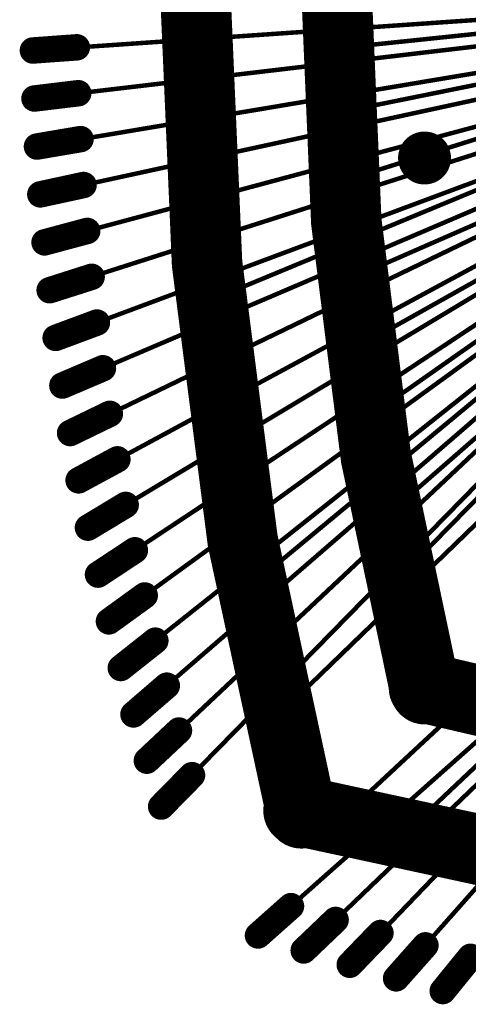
# Model space of a CAD drawing. Header units: millimetres. Extents: x -20 to 67, y -24 to 74.9.
# Tile 3 of 37: x -6.3 to -3.8, y -5.8 to -0.2. Entities that reach past the tile are written whole.
import ezdxf

# ---------------------------------------------------------------- set-up
doc = ezdxf.new("R2010")
doc.units = ezdxf.units.MM
doc.header["$LTSCALE"] = 0.2
doc.header["$MEASUREMENT"] = 0
doc.layers.get('0').update_dxf_attribs({"color": 6, "plot": 0})
for name, color, linetype in [('Cu1', 5, 'Continuous'), ('Sbp1', 5, 'Continuous'), ('Wire1', 96, 'Continuous'), ('Wire2', 1, 'Continuous')]:
    doc.layers.add(name, color=color, linetype=linetype)

# ---------------------------------------------------------------- blocks, each defined once
blk = doc.blocks.new('ROUND_25')
at = {"const_width": 0.15}
blk.add_lwpolyline([(-0.075, 0, 1), (0.075, 0, 1)], format="xyb", close=True, dxfattribs=at)
blk = doc.blocks.new('ROUND_19')
at = {"const_width": 0.025}
blk.add_lwpolyline([(-0.0125, 0, 1), (0.0125, 0, 1)], format="xyb", close=True, dxfattribs=at)
blk = doc.blocks.new('ROUND_20')
at = {"const_width": 0.065}
blk.add_lwpolyline([(-0.0325, 0, 1), (0.0325, 0, 1)], format="xyb", close=True, dxfattribs=at)
blk = doc.blocks.new('ROUND_21')
at = {"const_width": 0.075}
blk.add_lwpolyline([(-0.0375, 0, 1), (0.0375, 0, 1)], format="xyb", close=True, dxfattribs=at)
blk = doc.blocks.new('ROUND_27')
at = {"const_width": 0.2}
blk.add_lwpolyline([(-0.1, 0, 1), (0.1, 0, 1)], format="xyb", close=True, dxfattribs=at)

msp = doc.modelspace()

# ---------------------------------------------------------------- linework, layer by layer
at = {"layer": 'Cu1', "const_width": 0.4}
for points in [[(-4.706, 4.679, 0.1276595), (-4.69747, -4.711862)], [(-4.005, 3.98, 0.1249988), (-3.997658, -4.008914)], [(-4.003, -4, 0.0554882), (-0.914002, -4.48101)], [(-4.714, -4.697, 0.127657), (4.682072, -4.705286)]]:
    msp.add_lwpolyline(points, format="xyb", dxfattribs=at)
at = {"layer": 'Cu1'}
for points, const_width in [([(-6.22, -0.391), (-5.971, -0.373)], 0.15), ([(-4.605, -0.391), (-4.387, -0.368)], 0.13), ([(-6.211, -0.663), (-5.963, -0.633)], 0.15), ([(-4.591, -0.763), (-4.376, -0.72)], 0.13), ([(-6.197, -0.935), (-5.95, -0.893)], 0.15), ([(-4.566, -1.163), (-4.356, -1.097)], 0.13), ([(-6.178, -1.206), (-5.933, -1.153)], 0.15), ([(-6.154, -1.478), (-5.912, -1.413)], 0.15), ([(-6.125, -1.749), (-5.887, -1.673)], 0.15), ([(-4.514, -1.725), (-4.313, -1.637)], 0.13), ([(-5.282, -1.835), (-5.144, -1.777)], 0.05), ([(-6.091, -2.019), (-5.857, -1.932)], 0.15), ([(-4.465, -2.12), (-4.273, -2.012)], 0.13), ([(-6.053, -2.289), (-5.823, -2.191)], 0.15), ([(-4.403, -2.527), (-4.223, -2.401)], 0.13), ([(-6.009, -2.558), (-5.784, -2.449)], 0.15), ([(-5.961, -2.826), (-5.741, -2.707)], 0.15), ([(-5.908, -3.094), (-5.694, -2.965)], 0.15), ([(-4.299, -3.098), (-4.133, -2.954)], 0.13), ([(-5.851, -3.36), (-5.642, -3.222)], 0.15), ([(-4.223, -3.457), (-4.068, -3.3)], 0.13), ([(-5.043, -3.471), (-4.927, -3.375)], 0.05), ([(-5.789, -3.625), (-5.586, -3.478)], 0.15), ([(-5.722, -3.889), (-5.526, -3.734)], 0.15), ([(-5.65, -4.152), (-5.461, -3.989)], 0.15), ([(-4.886, -4.212), (-4.778, -4.108)], 0.05), ([(-5.574, -4.414), (-5.392, -4.243)], 0.15), ([(-5.493, -4.674), (-5.318, -4.496)], 0.15), ([(-4.559193, -4.820072), (-4.448193, -4.719072)], 0.05), ([(-4.182, -4.891), (-4.073, -4.788)], 0.05), ([(-4.944, -5.404), (-4.757, -5.238)], 0.15), ([(-4.685, -5.489), (-4.504, -5.316)], 0.15), ([(-4.424, -5.57), (-4.25, -5.39)], 0.15), ([(-4.161, -5.647), (-3.995, -5.46)], 0.15), ([(-3.897, -5.719), (-3.739, -5.525)], 0.15)]:
    msp.add_lwpolyline(points, dxfattribs=dict(at, const_width=const_width))
at = {"layer": 'Sbp1', "const_width": 0.4}
for points in [[(-4.706, 4.679, 0.1276595), (-4.69747, -4.711862)], [(-4.005, 3.98, 0.1249988), (-3.997658, -4.008914)], [(-4.003, -4, 0.0554882), (-0.914002, -4.48101)], [(-4.714, -4.697, 0.127657), (4.682072, -4.705286)]]:
    msp.add_lwpolyline(points, format="xyb", dxfattribs=at)
at = {"layer": 'Sbp1'}
for points, const_width in [([(-6.22, -0.391), (-5.971, -0.373)], 0.15), ([(-4.605, -0.391), (-4.387, -0.368)], 0.13), ([(-6.211, -0.663), (-5.963, -0.633)], 0.15), ([(-4.591, -0.763), (-4.376, -0.72)], 0.13), ([(-6.197, -0.935), (-5.95, -0.893)], 0.15), ([(-4.566, -1.163), (-4.356, -1.097)], 0.13), ([(-6.178, -1.206), (-5.933, -1.153)], 0.15), ([(-6.154, -1.478), (-5.912, -1.413)], 0.15), ([(-6.125, -1.749), (-5.887, -1.673)], 0.15), ([(-4.514, -1.725), (-4.313, -1.637)], 0.13), ([(-5.282, -1.835), (-5.144, -1.777)], 0.05), ([(-6.091, -2.019), (-5.857, -1.932)], 0.15), ([(-4.465, -2.12), (-4.273, -2.012)], 0.13), ([(-6.053, -2.289), (-5.823, -2.191)], 0.15), ([(-4.403, -2.527), (-4.223, -2.401)], 0.13), ([(-6.009, -2.558), (-5.784, -2.449)], 0.15), ([(-5.961, -2.826), (-5.741, -2.707)], 0.15), ([(-5.908, -3.094), (-5.694, -2.965)], 0.15), ([(-4.299, -3.098), (-4.133, -2.954)], 0.13), ([(-5.851, -3.36), (-5.642, -3.222)], 0.15), ([(-4.223, -3.457), (-4.068, -3.3)], 0.13), ([(-5.043, -3.471), (-4.927, -3.375)], 0.05), ([(-5.789, -3.625), (-5.586, -3.478)], 0.15), ([(-5.722, -3.889), (-5.526, -3.734)], 0.15), ([(-5.65, -4.152), (-5.461, -3.989)], 0.15), ([(-4.886, -4.212), (-4.778, -4.108)], 0.05), ([(-5.574, -4.414), (-5.392, -4.243)], 0.15), ([(-5.493, -4.674), (-5.318, -4.496)], 0.15), ([(-4.559193, -4.820072), (-4.448193, -4.719072)], 0.05), ([(-4.182, -4.891), (-4.073, -4.788)], 0.05), ([(-4.944, -5.404), (-4.757, -5.238)], 0.15), ([(-4.685, -5.489), (-4.504, -5.316)], 0.15), ([(-4.424, -5.57), (-4.25, -5.39)], 0.15), ([(-4.161, -5.647), (-3.995, -5.46)], 0.15), ([(-3.897, -5.719), (-3.739, -5.525)], 0.15)]:
    msp.add_lwpolyline(points, dxfattribs=dict(at, const_width=const_width))
at = {"layer": 'Wire1', "const_width": 0.0254}
for points in [[(-2.397, -0.16), (-4.496, -0.379)], [(-2.397, -0.32), (-4.484, -0.742)], [(-2.397, -0.48), (-4.461, -1.13)], [(-2.397, -0.64), (-5.213, -1.806)], [(-2.397, -0.8), (-4.413, -1.681)], [(-2.397, -0.96), (-4.369, -2.066)], [(-2.397, -1.12), (-4.313, -2.464)], [(-2.397, -1.28), (-4.985, -3.423)], [(-2.397, -1.44), (-4.216, -3.026)], [(-2.397, -1.6), (-4.145, -3.379)], [(-2.397, -1.805), (-4.832, -4.16)], [(-1.95, -2.397), (-4.503193, -4.769072)], [(-1.54, -2.397), (-4.127, -4.84)]]:
    msp.add_lwpolyline(points, dxfattribs=at)
at = {"layer": 'Wire2', "const_width": 0.0254}
for points in [[(-2.282, -0.12), (-6.045, -0.379)], [(-2.282, -0.2), (-6.036, -0.642)], [(-2.282, -0.28), (-6.023, -0.906)], [(-2.282, -0.36), (-6.006, -1.169)], [(-2.282, -0.44), (-5.984, -1.432)], [(-2.282, -0.52), (-5.957, -1.695)], [(-2.282, -0.6), (-5.926, -1.958)], [(-2.282, -0.68), (-5.891, -2.22)], [(-2.282, -0.76), (-5.851, -2.482)], [(-2.282, -0.84), (-5.806, -2.743)], [(-2.282, -0.92), (-5.758, -3.003)], [(-2.282, -1), (-5.704, -3.263)], [(-2.282, -1.08), (-5.646, -3.522)], [(-2.282, -1.16), (-5.584, -3.78)], [(-2.282, -1.24), (-5.517, -4.037)], [(-2.282, -1.32), (-5.446, -4.294)], [(-2.282, -1.4), (-5.37, -4.549)], [(-1.42, -2.282), (-4.813, -5.287)], [(-1.34, -2.282), (-4.558, -5.368)], [(-1.26, -2.282), (-4.302, -5.444)], [(-1.18, -2.282), (-4.045, -5.515)], [(-1.1, -2.282), (-3.786, -5.583)]]:
    msp.add_lwpolyline(points, dxfattribs=at)

# ---------------------------------------------------------------- block references
at = {"layer": 'Cu1'}
for name, p in [('ROUND_21', (-6.22, -0.391)), ('ROUND_21', (-5.971, -0.373)), ('ROUND_20', (-4.605, -0.391)), ('ROUND_20', (-4.387, -0.368)), ('ROUND_21', (-6.211, -0.663)), ('ROUND_21', (-5.963, -0.633)), ('ROUND_20', (-4.376, -0.72)), ('ROUND_20', (-4.591, -0.763)), ('ROUND_21', (-5.95, -0.893)), ('ROUND_21', (-6.197, -0.935)), ('ROUND_25', (-4, -1)), ('ROUND_20', (-4.356, -1.097)), ('ROUND_21', (-5.933, -1.153)), ('ROUND_20', (-4.566, -1.163)), ('ROUND_21', (-6.178, -1.206)), ('ROUND_21', (-5.912, -1.413)), ('ROUND_21', (-6.154, -1.478)), ('ROUND_21', (-5.887, -1.673)), ('ROUND_20', (-4.313, -1.637)), ('ROUND_20', (-4.514, -1.725)), ('ROUND_21', (-6.125, -1.749)), ('ROUND_19', (-5.144, -1.777)), ('ROUND_19', (-5.282, -1.835)), ('ROUND_21', (-5.857, -1.932)), ('ROUND_21', (-6.091, -2.019)), ('ROUND_20', (-4.273, -2.012)), ('ROUND_20', (-4.465, -2.12)), ('ROUND_21', (-5.823, -2.191)), ('ROUND_21', (-6.053, -2.289)), ('ROUND_20', (-4.223, -2.401)), ('ROUND_21', (-5.784, -2.449)), ('ROUND_21', (-6.009, -2.558)), ('ROUND_20', (-4.403, -2.527)), ('ROUND_21', (-5.741, -2.707)), ('ROUND_21', (-5.961, -2.826)), ('ROUND_21', (-5.694, -2.965)), ('ROUND_20', (-4.133, -2.954)), ('ROUND_21', (-5.908, -3.094)), ('ROUND_20', (-4.299, -3.098)), ('ROUND_21', (-5.642, -3.222)), ('ROUND_21', (-5.851, -3.36)), ('ROUND_20', (-4.068, -3.3)), ('ROUND_19', (-4.927, -3.375)), ('ROUND_20', (-4.223, -3.457)), ('ROUND_21', (-5.586, -3.478)), ('ROUND_19', (-5.043, -3.471)), ('ROUND_21', (-5.789, -3.625)), ('ROUND_21', (-5.526, -3.734)), ('ROUND_21', (-5.722, -3.889)), ('ROUND_27', (-4.003, -4)), ('ROUND_27', (-3.997658, -4.008914)), ('ROUND_21', (-5.461, -3.989)), ('ROUND_21', (-5.65, -4.152)), ('ROUND_19', (-4.778, -4.108)), ('ROUND_21', (-5.392, -4.243)), ('ROUND_19', (-4.886, -4.212)), ('ROUND_21', (-5.574, -4.414)), ('ROUND_21', (-5.318, -4.496)), ('ROUND_27', (-4.714, -4.697)), ('ROUND_27', (-4.69747, -4.711862)), ('ROUND_21', (-5.493, -4.674)), ('ROUND_19', (-4.448193, -4.719072)), ('ROUND_19', (-4.559193, -4.820072)), ('ROUND_19', (-4.073, -4.788)), ('ROUND_19', (-4.182, -4.891)), ('ROUND_21', (-4.757, -5.238)), ('ROUND_21', (-4.504, -5.316)), ('ROUND_21', (-4.944, -5.404)), ('ROUND_21', (-4.25, -5.39)), ('ROUND_21', (-3.995, -5.46)), ('ROUND_21', (-4.685, -5.489)), ('ROUND_21', (-3.739, -5.525)), ('ROUND_21', (-4.424, -5.57)), ('ROUND_21', (-4.161, -5.647)), ('ROUND_21', (-3.897, -5.719))]:
    msp.add_blockref(name, p, dxfattribs=at)
at = {"layer": 'Sbp1'}
for name, p in [('ROUND_21', (-6.22, -0.391)), ('ROUND_21', (-5.971, -0.373)), ('ROUND_20', (-4.605, -0.391)), ('ROUND_20', (-4.387, -0.368)), ('ROUND_21', (-6.211, -0.663)), ('ROUND_21', (-5.963, -0.633)), ('ROUND_20', (-4.376, -0.72)), ('ROUND_20', (-4.591, -0.763)), ('ROUND_21', (-5.95, -0.893)), ('ROUND_21', (-6.197, -0.935)), ('ROUND_20', (-4.356, -1.097)), ('ROUND_21', (-5.933, -1.153)), ('ROUND_20', (-4.566, -1.163)), ('ROUND_21', (-6.178, -1.206)), ('ROUND_21', (-5.912, -1.413)), ('ROUND_21', (-6.154, -1.478)), ('ROUND_21', (-5.887, -1.673)), ('ROUND_20', (-4.313, -1.637)), ('ROUND_20', (-4.514, -1.725)), ('ROUND_21', (-6.125, -1.749)), ('ROUND_19', (-5.144, -1.777)), ('ROUND_19', (-5.282, -1.835)), ('ROUND_21', (-5.857, -1.932)), ('ROUND_21', (-6.091, -2.019)), ('ROUND_20', (-4.273, -2.012)), ('ROUND_20', (-4.465, -2.12)), ('ROUND_21', (-5.823, -2.191)), ('ROUND_21', (-6.053, -2.289)), ('ROUND_20', (-4.223, -2.401)), ('ROUND_21', (-5.784, -2.449)), ('ROUND_21', (-6.009, -2.558)), ('ROUND_20', (-4.403, -2.527)), ('ROUND_21', (-5.741, -2.707)), ('ROUND_21', (-5.961, -2.826)), ('ROUND_21', (-5.694, -2.965)), ('ROUND_20', (-4.133, -2.954)), ('ROUND_21', (-5.908, -3.094)), ('ROUND_20', (-4.299, -3.098)), ('ROUND_21', (-5.642, -3.222)), ('ROUND_21', (-5.851, -3.36)), ('ROUND_20', (-4.068, -3.3)), ('ROUND_19', (-4.927, -3.375)), ('ROUND_20', (-4.223, -3.457)), ('ROUND_21', (-5.586, -3.478)), ('ROUND_19', (-5.043, -3.471)), ('ROUND_21', (-5.789, -3.625)), ('ROUND_21', (-5.526, -3.734)), ('ROUND_21', (-5.722, -3.889)), ('ROUND_27', (-4.003, -4)), ('ROUND_27', (-3.997658, -4.008914)), ('ROUND_21', (-5.461, -3.989)), ('ROUND_21', (-5.65, -4.152)), ('ROUND_19', (-4.778, -4.108)), ('ROUND_21', (-5.392, -4.243)), ('ROUND_19', (-4.886, -4.212)), ('ROUND_21', (-5.574, -4.414)), ('ROUND_21', (-5.318, -4.496)), ('ROUND_27', (-4.714, -4.697)), ('ROUND_27', (-4.69747, -4.711862)), ('ROUND_21', (-5.493, -4.674)), ('ROUND_19', (-4.448193, -4.719072)), ('ROUND_19', (-4.559193, -4.820072)), ('ROUND_19', (-4.073, -4.788)), ('ROUND_19', (-4.182, -4.891)), ('ROUND_21', (-4.757, -5.238)), ('ROUND_21', (-4.504, -5.316)), ('ROUND_21', (-4.944, -5.404)), ('ROUND_21', (-4.25, -5.39)), ('ROUND_21', (-3.995, -5.46)), ('ROUND_21', (-4.685, -5.489)), ('ROUND_21', (-3.739, -5.525)), ('ROUND_21', (-4.424, -5.57)), ('ROUND_21', (-4.161, -5.647)), ('ROUND_21', (-3.897, -5.719))]:
    msp.add_blockref(name, p, dxfattribs=at)

doc.saveas('drawing.dxf')
